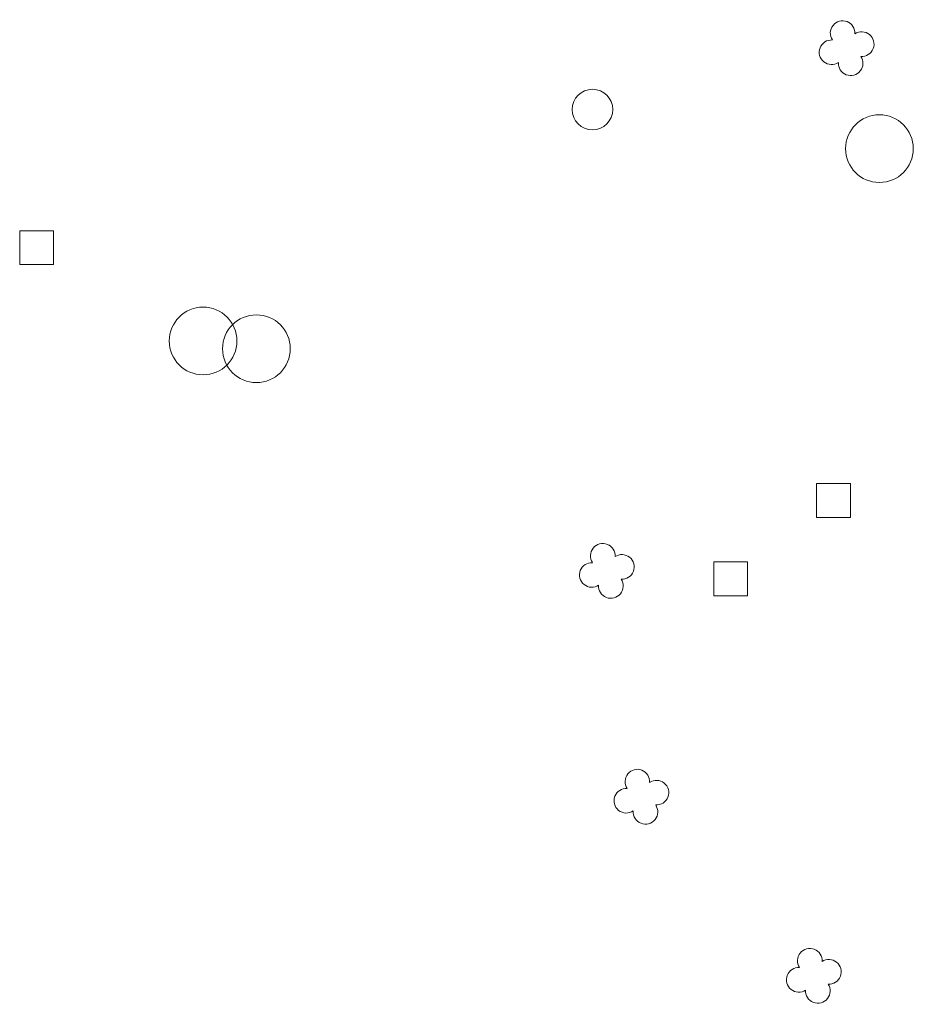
# Model space of a CAD drawing. Header units: metres. Extents: x 43144 to 46063, y 371355 to 373145.
# Tile 91 of 136: x 45963 to 45989, y 372836 to 372865. Entities that reach past the tile are written whole.
import ezdxf

# ---------------------------------------------------------------- set-up
doc = ezdxf.new("R2010")
doc.units = ezdxf.units.M

msp = doc.modelspace()

# ---------------------------------------------------------------- linework, layer by layer
at = {"layer": '', "color": 6, "linetype": 'Continuous', "lineweight": 13, "flags": 128}
for points in [[(45962.673, 372857.658), (45963.673, 372857.658), (45963.673, 372858.658), (45962.673, 372858.658), (45962.673, 372857.658)], [(45962.673, 372857.658), (45963.673, 372857.658), (45963.673, 372858.658), (45962.673, 372858.658), (45962.673, 372857.658)], [(45962.673, 372857.658), (45963.673, 372857.658), (45963.673, 372858.658), (45962.673, 372858.658), (45962.673, 372857.658)], [(45962.673, 372857.658), (45963.673, 372857.658), (45963.673, 372858.658), (45962.673, 372858.658), (45962.673, 372857.658)], [(45962.673, 372857.658), (45963.673, 372857.658), (45963.673, 372858.658), (45962.673, 372858.658), (45962.673, 372857.658)], [(45962.673, 372857.658), (45963.673, 372857.658), (45963.673, 372858.658), (45962.673, 372858.658), (45962.673, 372857.658)], [(45962.673, 372857.658), (45963.673, 372857.658), (45963.673, 372858.658), (45962.673, 372858.658), (45962.673, 372857.658)], [(45962.673, 372857.658), (45963.673, 372857.658), (45963.673, 372858.658), (45962.673, 372858.658), (45962.673, 372857.658)], [(45962.673, 372857.658), (45963.673, 372857.658), (45963.673, 372858.658), (45962.673, 372858.658), (45962.673, 372857.658)], [(45962.673, 372857.658), (45963.673, 372857.658), (45963.673, 372858.658), (45962.673, 372858.658), (45962.673, 372857.658)], [(45962.673, 372857.658), (45963.673, 372857.658), (45963.673, 372858.658), (45962.673, 372858.658), (45962.673, 372857.658)], [(45962.673, 372857.658), (45963.673, 372857.658), (45963.673, 372858.658), (45962.673, 372858.658), (45962.673, 372857.658)], [(45962.673, 372857.658), (45963.673, 372857.658), (45963.673, 372858.658), (45962.673, 372858.658), (45962.673, 372857.658)], [(45962.673, 372857.658), (45963.673, 372857.658), (45963.673, 372858.658), (45962.673, 372858.658), (45962.673, 372857.658)], [(45962.673, 372857.658), (45963.673, 372857.658), (45963.673, 372858.658), (45962.673, 372858.658), (45962.673, 372857.658)], [(45962.673, 372857.658), (45963.673, 372857.658), (45963.673, 372858.658), (45962.673, 372858.658), (45962.673, 372857.658)], [(45962.673, 372857.658), (45963.673, 372857.658), (45963.673, 372858.658), (45962.673, 372858.658), (45962.673, 372857.658)], [(45962.673, 372857.658), (45963.673, 372857.658), (45963.673, 372858.658), (45962.673, 372858.658), (45962.673, 372857.658)], [(45962.673, 372857.658), (45963.673, 372857.658), (45963.673, 372858.658), (45962.673, 372858.658), (45962.673, 372857.658)], [(45962.673, 372857.658), (45963.673, 372857.658), (45963.673, 372858.658), (45962.673, 372858.658), (45962.673, 372857.658)], [(45962.673, 372857.658), (45963.673, 372857.658), (45963.673, 372858.658), (45962.673, 372858.658), (45962.673, 372857.658)], [(45962.673, 372857.658), (45963.673, 372857.658), (45963.673, 372858.658), (45962.673, 372858.658), (45962.673, 372857.658)], [(45962.673, 372857.658), (45963.673, 372857.658), (45963.673, 372858.658), (45962.673, 372858.658), (45962.673, 372857.658)], [(45962.673, 372857.658), (45963.673, 372857.658), (45963.673, 372858.658), (45962.673, 372858.658), (45962.673, 372857.658)], [(45962.673, 372857.658), (45963.673, 372857.658), (45963.673, 372858.658), (45962.673, 372858.658), (45962.673, 372857.658)], [(45962.673, 372857.658), (45963.673, 372857.658), (45963.673, 372858.658), (45962.673, 372858.658), (45962.673, 372857.658)], [(45962.673, 372857.658), (45963.673, 372857.658), (45963.673, 372858.658), (45962.673, 372858.658), (45962.673, 372857.658)], [(45962.673, 372857.658), (45963.673, 372857.658), (45963.673, 372858.658), (45962.673, 372858.658), (45962.673, 372857.658)], [(45962.673, 372857.658), (45963.673, 372857.658), (45963.673, 372858.658), (45962.673, 372858.658), (45962.673, 372857.658)], [(45962.673, 372857.658), (45963.673, 372857.658), (45963.673, 372858.658), (45962.673, 372858.658), (45962.673, 372857.658)], [(45962.673, 372857.658), (45963.673, 372857.658), (45963.673, 372858.658), (45962.673, 372858.658), (45962.673, 372857.658)], [(45962.673, 372857.658), (45963.673, 372857.658), (45963.673, 372858.658), (45962.673, 372858.658), (45962.673, 372857.658)], [(45962.673, 372857.658), (45963.673, 372857.658), (45963.673, 372858.658), (45962.673, 372858.658), (45962.673, 372857.658)], [(45962.673, 372857.658), (45963.673, 372857.658), (45963.673, 372858.658), (45962.673, 372858.658), (45962.673, 372857.658)], [(45986.208, 372850.193), (45987.208, 372850.193), (45987.208, 372851.193), (45986.208, 372851.193), (45986.208, 372850.193)], [(45986.208, 372850.193), (45987.208, 372850.193), (45987.208, 372851.193), (45986.208, 372851.193), (45986.208, 372850.193)], [(45986.208, 372850.193), (45987.208, 372850.193), (45987.208, 372851.193), (45986.208, 372851.193), (45986.208, 372850.193)], [(45986.208, 372850.193), (45987.208, 372850.193), (45987.208, 372851.193), (45986.208, 372851.193), (45986.208, 372850.193)], [(45986.208, 372850.193), (45987.208, 372850.193), (45987.208, 372851.193), (45986.208, 372851.193), (45986.208, 372850.193)], [(45986.208, 372850.193), (45987.208, 372850.193), (45987.208, 372851.193), (45986.208, 372851.193), (45986.208, 372850.193)], [(45986.208, 372850.193), (45987.208, 372850.193), (45987.208, 372851.193), (45986.208, 372851.193), (45986.208, 372850.193)], [(45986.208, 372850.193), (45987.208, 372850.193), (45987.208, 372851.193), (45986.208, 372851.193), (45986.208, 372850.193)], [(45986.208, 372850.193), (45987.208, 372850.193), (45987.208, 372851.193), (45986.208, 372851.193), (45986.208, 372850.193)], [(45986.208, 372850.193), (45987.208, 372850.193), (45987.208, 372851.193), (45986.208, 372851.193), (45986.208, 372850.193)], [(45986.208, 372850.193), (45987.208, 372850.193), (45987.208, 372851.193), (45986.208, 372851.193), (45986.208, 372850.193)], [(45986.208, 372850.193), (45987.208, 372850.193), (45987.208, 372851.193), (45986.208, 372851.193), (45986.208, 372850.193)], [(45986.208, 372850.193), (45987.208, 372850.193), (45987.208, 372851.193), (45986.208, 372851.193), (45986.208, 372850.193)], [(45986.208, 372850.193), (45987.208, 372850.193), (45987.208, 372851.193), (45986.208, 372851.193), (45986.208, 372850.193)], [(45986.208, 372850.193), (45987.208, 372850.193), (45987.208, 372851.193), (45986.208, 372851.193), (45986.208, 372850.193)], [(45986.208, 372850.193), (45987.208, 372850.193), (45987.208, 372851.193), (45986.208, 372851.193), (45986.208, 372850.193)], [(45986.208, 372850.193), (45987.208, 372850.193), (45987.208, 372851.193), (45986.208, 372851.193), (45986.208, 372850.193)], [(45986.208, 372850.193), (45987.208, 372850.193), (45987.208, 372851.193), (45986.208, 372851.193), (45986.208, 372850.193)], [(45986.208, 372850.193), (45987.208, 372850.193), (45987.208, 372851.193), (45986.208, 372851.193), (45986.208, 372850.193)], [(45986.208, 372850.193), (45987.208, 372850.193), (45987.208, 372851.193), (45986.208, 372851.193), (45986.208, 372850.193)], [(45986.208, 372850.193), (45987.208, 372850.193), (45987.208, 372851.193), (45986.208, 372851.193), (45986.208, 372850.193)], [(45986.208, 372850.193), (45987.208, 372850.193), (45987.208, 372851.193), (45986.208, 372851.193), (45986.208, 372850.193)], [(45986.208, 372850.193), (45987.208, 372850.193), (45987.208, 372851.193), (45986.208, 372851.193), (45986.208, 372850.193)], [(45986.208, 372850.193), (45987.208, 372850.193), (45987.208, 372851.193), (45986.208, 372851.193), (45986.208, 372850.193)], [(45986.208, 372850.193), (45987.208, 372850.193), (45987.208, 372851.193), (45986.208, 372851.193), (45986.208, 372850.193)], [(45986.208, 372850.193), (45987.208, 372850.193), (45987.208, 372851.193), (45986.208, 372851.193), (45986.208, 372850.193)], [(45986.208, 372850.193), (45987.208, 372850.193), (45987.208, 372851.193), (45986.208, 372851.193), (45986.208, 372850.193)], [(45986.208, 372850.193), (45987.208, 372850.193), (45987.208, 372851.193), (45986.208, 372851.193), (45986.208, 372850.193)], [(45986.208, 372850.193), (45987.208, 372850.193), (45987.208, 372851.193), (45986.208, 372851.193), (45986.208, 372850.193)], [(45986.208, 372850.193), (45987.208, 372850.193), (45987.208, 372851.193), (45986.208, 372851.193), (45986.208, 372850.193)], [(45986.208, 372850.193), (45987.208, 372850.193), (45987.208, 372851.193), (45986.208, 372851.193), (45986.208, 372850.193)], [(45986.208, 372850.193), (45987.208, 372850.193), (45987.208, 372851.193), (45986.208, 372851.193), (45986.208, 372850.193)], [(45986.208, 372850.193), (45987.208, 372850.193), (45987.208, 372851.193), (45986.208, 372851.193), (45986.208, 372850.193)], [(45986.208, 372850.193), (45987.208, 372850.193), (45987.208, 372851.193), (45986.208, 372851.193), (45986.208, 372850.193)], [(45983.169, 372847.879), (45984.169, 372847.879), (45984.169, 372848.879), (45983.169, 372848.879), (45983.169, 372847.879)], [(45983.169, 372847.879), (45984.169, 372847.879), (45984.169, 372848.879), (45983.169, 372848.879), (45983.169, 372847.879)], [(45983.169, 372847.879), (45984.169, 372847.879), (45984.169, 372848.879), (45983.169, 372848.879), (45983.169, 372847.879)], [(45983.169, 372847.879), (45984.169, 372847.879), (45984.169, 372848.879), (45983.169, 372848.879), (45983.169, 372847.879)], [(45983.169, 372847.879), (45984.169, 372847.879), (45984.169, 372848.879), (45983.169, 372848.879), (45983.169, 372847.879)], [(45983.169, 372847.879), (45984.169, 372847.879), (45984.169, 372848.879), (45983.169, 372848.879), (45983.169, 372847.879)], [(45983.169, 372847.879), (45984.169, 372847.879), (45984.169, 372848.879), (45983.169, 372848.879), (45983.169, 372847.879)], [(45983.169, 372847.879), (45984.169, 372847.879), (45984.169, 372848.879), (45983.169, 372848.879), (45983.169, 372847.879)], [(45983.169, 372847.879), (45984.169, 372847.879), (45984.169, 372848.879), (45983.169, 372848.879), (45983.169, 372847.879)], [(45983.169, 372847.879), (45984.169, 372847.879), (45984.169, 372848.879), (45983.169, 372848.879), (45983.169, 372847.879)], [(45983.169, 372847.879), (45984.169, 372847.879), (45984.169, 372848.879), (45983.169, 372848.879), (45983.169, 372847.879)], [(45983.169, 372847.879), (45984.169, 372847.879), (45984.169, 372848.879), (45983.169, 372848.879), (45983.169, 372847.879)], [(45983.169, 372847.879), (45984.169, 372847.879), (45984.169, 372848.879), (45983.169, 372848.879), (45983.169, 372847.879)], [(45983.169, 372847.879), (45984.169, 372847.879), (45984.169, 372848.879), (45983.169, 372848.879), (45983.169, 372847.879)], [(45983.169, 372847.879), (45984.169, 372847.879), (45984.169, 372848.879), (45983.169, 372848.879), (45983.169, 372847.879)], [(45983.169, 372847.879), (45984.169, 372847.879), (45984.169, 372848.879), (45983.169, 372848.879), (45983.169, 372847.879)], [(45983.169, 372847.879), (45984.169, 372847.879), (45984.169, 372848.879), (45983.169, 372848.879), (45983.169, 372847.879)], [(45983.169, 372847.879), (45984.169, 372847.879), (45984.169, 372848.879), (45983.169, 372848.879), (45983.169, 372847.879)], [(45983.169, 372847.879), (45984.169, 372847.879), (45984.169, 372848.879), (45983.169, 372848.879), (45983.169, 372847.879)], [(45983.169, 372847.879), (45984.169, 372847.879), (45984.169, 372848.879), (45983.169, 372848.879), (45983.169, 372847.879)], [(45983.169, 372847.879), (45984.169, 372847.879), (45984.169, 372848.879), (45983.169, 372848.879), (45983.169, 372847.879)], [(45983.169, 372847.879), (45984.169, 372847.879), (45984.169, 372848.879), (45983.169, 372848.879), (45983.169, 372847.879)], [(45983.169, 372847.879), (45984.169, 372847.879), (45984.169, 372848.879), (45983.169, 372848.879), (45983.169, 372847.879)], [(45983.169, 372847.879), (45984.169, 372847.879), (45984.169, 372848.879), (45983.169, 372848.879), (45983.169, 372847.879)], [(45983.169, 372847.879), (45984.169, 372847.879), (45984.169, 372848.879), (45983.169, 372848.879), (45983.169, 372847.879)], [(45983.169, 372847.879), (45984.169, 372847.879), (45984.169, 372848.879), (45983.169, 372848.879), (45983.169, 372847.879)], [(45983.169, 372847.879), (45984.169, 372847.879), (45984.169, 372848.879), (45983.169, 372848.879), (45983.169, 372847.879)], [(45983.169, 372847.879), (45984.169, 372847.879), (45984.169, 372848.879), (45983.169, 372848.879), (45983.169, 372847.879)], [(45983.169, 372847.879), (45984.169, 372847.879), (45984.169, 372848.879), (45983.169, 372848.879), (45983.169, 372847.879)], [(45983.169, 372847.879), (45984.169, 372847.879), (45984.169, 372848.879), (45983.169, 372848.879), (45983.169, 372847.879)], [(45983.169, 372847.879), (45984.169, 372847.879), (45984.169, 372848.879), (45983.169, 372848.879), (45983.169, 372847.879)], [(45983.169, 372847.879), (45984.169, 372847.879), (45984.169, 372848.879), (45983.169, 372848.879), (45983.169, 372847.879)], [(45983.169, 372847.879), (45984.169, 372847.879), (45984.169, 372848.879), (45983.169, 372848.879), (45983.169, 372847.879)], [(45983.169, 372847.879), (45984.169, 372847.879), (45984.169, 372848.879), (45983.169, 372848.879), (45983.169, 372847.879)]]:
    msp.add_lwpolyline(points, close=True, dxfattribs=at)
at = {"layer": '', "color": 30, "linetype": 'Continuous', "lineweight": 0}
msp.add_circle((45979.589, 372862.238), 0.6, dxfattribs=at)
msp.add_circle((45979.589, 372862.238), 0.6, dxfattribs=at)
msp.add_circle((45979.589, 372862.238), 0.6, dxfattribs=at)
msp.add_circle((45979.589, 372862.238), 0.6, dxfattribs=at)
msp.add_circle((45979.589, 372862.238), 0.6, dxfattribs=at)
msp.add_circle((45979.589, 372862.238), 0.6, dxfattribs=at)
msp.add_circle((45979.589, 372862.238), 0.6, dxfattribs=at)
msp.add_circle((45979.589, 372862.238), 0.6, dxfattribs=at)
msp.add_circle((45979.589, 372862.238), 0.6, dxfattribs=at)
msp.add_circle((45979.589, 372862.238), 0.6, dxfattribs=at)
msp.add_circle((45979.589, 372862.238), 0.6, dxfattribs=at)
msp.add_circle((45979.589, 372862.238), 0.6, dxfattribs=at)
msp.add_circle((45979.589, 372862.238), 0.6, dxfattribs=at)
msp.add_circle((45979.589, 372862.238), 0.6, dxfattribs=at)
msp.add_circle((45979.589, 372862.238), 0.6, dxfattribs=at)
msp.add_circle((45979.589, 372862.238), 0.6, dxfattribs=at)
msp.add_circle((45979.589, 372862.238), 0.6, dxfattribs=at)
msp.add_circle((45979.589, 372862.238), 0.6, dxfattribs=at)
msp.add_circle((45979.589, 372862.238), 0.6, dxfattribs=at)
msp.add_circle((45979.589, 372862.238), 0.6, dxfattribs=at)
msp.add_circle((45979.589, 372862.238), 0.6, dxfattribs=at)
msp.add_circle((45979.589, 372862.238), 0.6, dxfattribs=at)
msp.add_circle((45979.589, 372862.238), 0.6, dxfattribs=at)
msp.add_circle((45979.589, 372862.238), 0.6, dxfattribs=at)
msp.add_circle((45979.589, 372862.238), 0.6, dxfattribs=at)
msp.add_circle((45979.589, 372862.238), 0.6, dxfattribs=at)
msp.add_circle((45979.589, 372862.238), 0.6, dxfattribs=at)
msp.add_circle((45979.589, 372862.238), 0.6, dxfattribs=at)
msp.add_circle((45979.589, 372862.238), 0.6, dxfattribs=at)
msp.add_circle((45979.589, 372862.238), 0.6, dxfattribs=at)
msp.add_circle((45979.589, 372862.238), 0.6, dxfattribs=at)
msp.add_circle((45979.589, 372862.238), 0.6, dxfattribs=at)
msp.add_circle((45979.589, 372862.238), 0.6, dxfattribs=at)
msp.add_circle((45979.589, 372862.238), 0.6, dxfattribs=at)
at = {"layer": '', "color": 7, "linetype": 'Continuous', "lineweight": 13}
for centre in [(45988.065, 372861.085), (45988.065, 372861.085), (45988.065, 372861.085), (45988.065, 372861.085), (45988.065, 372861.085), (45988.065, 372861.085), (45988.065, 372861.085), (45988.065, 372861.085), (45988.065, 372861.085), (45988.065, 372861.085), (45988.065, 372861.085), (45988.065, 372861.085), (45988.065, 372861.085), (45988.065, 372861.085), (45988.065, 372861.085), (45988.065, 372861.085), (45988.065, 372861.085), (45988.065, 372861.085), (45988.065, 372861.085), (45988.065, 372861.085), (45988.065, 372861.085), (45988.065, 372861.085), (45988.065, 372861.085), (45988.065, 372861.085), (45988.065, 372861.085), (45988.065, 372861.085), (45988.065, 372861.085), (45988.065, 372861.085), (45988.065, 372861.085), (45988.065, 372861.085), (45988.065, 372861.085), (45988.065, 372861.085), (45988.065, 372861.085), (45988.065, 372861.085), (45968.09, 372855.403), (45968.09, 372855.403), (45968.09, 372855.403), (45968.09, 372855.403), (45968.09, 372855.403), (45968.09, 372855.403), (45968.09, 372855.403), (45968.09, 372855.403), (45968.09, 372855.403), (45968.09, 372855.403), (45968.09, 372855.403), (45968.09, 372855.403), (45968.09, 372855.403), (45968.09, 372855.403), (45968.09, 372855.403), (45968.09, 372855.403), (45968.09, 372855.403), (45968.09, 372855.403), (45968.09, 372855.403), (45968.09, 372855.403), (45968.09, 372855.403), (45968.09, 372855.403), (45968.09, 372855.403), (45968.09, 372855.403), (45968.09, 372855.403), (45968.09, 372855.403), (45968.09, 372855.403), (45968.09, 372855.403), (45968.09, 372855.403), (45968.09, 372855.403), (45968.09, 372855.403), (45968.09, 372855.403), (45968.09, 372855.403), (45968.09, 372855.403), (45969.664, 372855.174), (45969.664, 372855.174), (45969.664, 372855.174), (45969.664, 372855.174), (45969.664, 372855.174), (45969.664, 372855.174), (45969.664, 372855.174), (45969.664, 372855.174), (45969.664, 372855.174), (45969.664, 372855.174), (45969.664, 372855.174), (45969.664, 372855.174), (45969.664, 372855.174), (45969.664, 372855.174), (45969.664, 372855.174), (45969.664, 372855.174), (45969.664, 372855.174), (45969.664, 372855.174), (45969.664, 372855.174), (45969.664, 372855.174), (45969.664, 372855.174), (45969.664, 372855.174), (45969.664, 372855.174), (45969.664, 372855.174), (45969.664, 372855.174), (45969.664, 372855.174), (45969.664, 372855.174), (45969.664, 372855.174), (45969.664, 372855.174), (45969.664, 372855.174), (45969.664, 372855.174), (45969.664, 372855.174), (45969.664, 372855.174), (45969.664, 372855.174)]:
    msp.add_circle(centre, 1, dxfattribs=at)
at = {"layer": '', "color": 116, "linetype": 'Continuous', "lineweight": 13, "extrusion": (0, 0, -1)}
for centre, start, end in [((-45986.977, 372864.497), 326.0753, 183.9246), ((-45986.977, 372864.497), 326.0753, 183.9246), ((-45986.977, 372864.497), 326.0753, 183.9246), ((-45986.977, 372864.497), 326.0753, 183.9246), ((-45986.977, 372864.497), 326.0753, 183.9246), ((-45986.977, 372864.497), 326.0753, 183.9246), ((-45986.977, 372864.497), 326.0753, 183.9246), ((-45986.977, 372864.497), 326.0753, 183.9246), ((-45986.977, 372864.497), 326.0753, 183.9246), ((-45986.977, 372864.497), 326.0753, 183.9246), ((-45986.977, 372864.497), 326.0753, 183.9246), ((-45986.977, 372864.497), 326.0753, 183.9246), ((-45986.977, 372864.497), 326.0753, 183.9246), ((-45986.977, 372864.497), 326.0753, 183.9246), ((-45986.977, 372864.497), 326.0753, 183.9246), ((-45986.977, 372864.497), 326.0753, 183.9246), ((-45986.977, 372864.497), 326.0753, 183.9246), ((-45986.977, 372864.497), 326.0753, 183.9246), ((-45986.977, 372864.497), 326.0753, 183.9246), ((-45986.977, 372864.497), 326.0753, 183.9246), ((-45986.977, 372864.497), 326.0753, 183.9246), ((-45986.977, 372864.497), 326.0753, 183.9246), ((-45986.977, 372864.497), 326.0753, 183.9246), ((-45986.977, 372864.497), 326.0753, 183.9246), ((-45986.977, 372864.497), 326.0753, 183.9246), ((-45986.977, 372864.497), 326.0753, 183.9246), ((-45986.977, 372864.497), 326.0753, 183.9246), ((-45986.977, 372864.497), 326.0753, 183.9246), ((-45986.977, 372864.497), 326.0753, 183.9246), ((-45986.977, 372864.497), 326.0753, 183.9246), ((-45986.977, 372864.497), 326.0753, 183.9246), ((-45986.977, 372864.497), 326.0753, 183.9246), ((-45986.977, 372864.497), 326.0753, 183.9246), ((-45986.977, 372864.497), 326.0753, 183.9246), ((-45986.65, 372863.931), 236.0753, 93.9246), ((-45986.65, 372863.931), 236.0753, 93.9246), ((-45986.65, 372863.931), 236.0753, 93.9246), ((-45986.65, 372863.931), 236.0753, 93.9246), ((-45986.65, 372863.931), 236.0753, 93.9246), ((-45986.65, 372863.931), 236.0753, 93.9246), ((-45986.65, 372863.931), 236.0753, 93.9246), ((-45986.65, 372863.931), 236.0753, 93.9246), ((-45986.65, 372863.931), 236.0753, 93.9246), ((-45986.65, 372863.931), 236.0753, 93.9246), ((-45986.65, 372863.931), 236.0753, 93.9246), ((-45986.65, 372863.931), 236.0753, 93.9246), ((-45986.65, 372863.931), 236.0753, 93.9246), ((-45986.65, 372863.931), 236.0753, 93.9246), ((-45986.65, 372863.931), 236.0753, 93.9246), ((-45986.65, 372863.931), 236.0753, 93.9246), ((-45986.65, 372863.931), 236.0753, 93.9246), ((-45986.65, 372863.931), 236.0753, 93.9246), ((-45986.65, 372863.931), 236.0753, 93.9246), ((-45986.65, 372863.931), 236.0753, 93.9246), ((-45986.65, 372863.931), 236.0753, 93.9246), ((-45986.65, 372863.931), 236.0753, 93.9246), ((-45986.65, 372863.931), 236.0753, 93.9246), ((-45986.65, 372863.931), 236.0753, 93.9246), ((-45986.65, 372863.931), 236.0753, 93.9246), ((-45986.65, 372863.931), 236.0753, 93.9246), ((-45986.65, 372863.931), 236.0753, 93.9246), ((-45986.65, 372863.931), 236.0753, 93.9246), ((-45986.65, 372863.931), 236.0753, 93.9246), ((-45986.65, 372863.931), 236.0753, 93.9246), ((-45986.65, 372863.931), 236.0753, 93.9246), ((-45986.65, 372863.931), 236.0753, 93.9246), ((-45986.65, 372863.931), 236.0753, 93.9246), ((-45986.65, 372863.931), 236.0753, 93.9246), ((-45987.542, 372864.17), 56.0753, 273.9246), ((-45987.542, 372864.17), 56.0753, 273.9246), ((-45987.542, 372864.17), 56.0753, 273.9246), ((-45987.542, 372864.17), 56.0753, 273.9246), ((-45987.542, 372864.17), 56.0753, 273.9246), ((-45987.542, 372864.17), 56.0753, 273.9246), ((-45987.542, 372864.17), 56.0753, 273.9246), ((-45987.542, 372864.17), 56.0753, 273.9246), ((-45987.542, 372864.17), 56.0753, 273.9246), ((-45987.542, 372864.17), 56.0753, 273.9246), ((-45987.542, 372864.17), 56.0753, 273.9246), ((-45987.542, 372864.17), 56.0753, 273.9246), ((-45987.542, 372864.17), 56.0753, 273.9246), ((-45987.542, 372864.17), 56.0753, 273.9246), ((-45987.542, 372864.17), 56.0753, 273.9246), ((-45987.542, 372864.17), 56.0753, 273.9246), ((-45987.542, 372864.17), 56.0753, 273.9246), ((-45987.542, 372864.17), 56.0753, 273.9246), ((-45987.542, 372864.17), 56.0753, 273.9246), ((-45987.542, 372864.17), 56.0753, 273.9246), ((-45987.542, 372864.17), 56.0753, 273.9246), ((-45987.542, 372864.17), 56.0753, 273.9246), ((-45987.542, 372864.17), 56.0753, 273.9246), ((-45987.542, 372864.17), 56.0753, 273.9246), ((-45987.542, 372864.17), 56.0753, 273.9246), ((-45987.542, 372864.17), 56.0753, 273.9246), ((-45987.542, 372864.17), 56.0753, 273.9246), ((-45987.542, 372864.17), 56.0753, 273.9246), ((-45987.542, 372864.17), 56.0753, 273.9246), ((-45987.542, 372864.17), 56.0753, 273.9246), ((-45987.542, 372864.17), 56.0753, 273.9246), ((-45987.542, 372864.17), 56.0753, 273.9246), ((-45987.542, 372864.17), 56.0753, 273.9246), ((-45987.542, 372864.17), 56.0753, 273.9246), ((-45987.216, 372863.605), 146.0753, 3.9246), ((-45987.216, 372863.605), 146.0753, 3.9246), ((-45987.216, 372863.605), 146.0753, 3.9246), ((-45987.216, 372863.605), 146.0753, 3.9246), ((-45987.216, 372863.605), 146.0753, 3.9246), ((-45987.216, 372863.605), 146.0753, 3.9246), ((-45987.216, 372863.605), 146.0753, 3.9246), ((-45987.216, 372863.605), 146.0753, 3.9246), ((-45987.216, 372863.605), 146.0753, 3.9246), ((-45987.216, 372863.605), 146.0753, 3.9246), ((-45987.216, 372863.605), 146.0753, 3.9246), ((-45987.216, 372863.605), 146.0753, 3.9246), ((-45987.216, 372863.605), 146.0753, 3.9246), ((-45987.216, 372863.605), 146.0753, 3.9246), ((-45987.216, 372863.605), 146.0753, 3.9246), ((-45987.216, 372863.605), 146.0753, 3.9246), ((-45987.216, 372863.605), 146.0753, 3.9246), ((-45987.216, 372863.605), 146.0753, 3.9246), ((-45987.216, 372863.605), 146.0753, 3.9246), ((-45987.216, 372863.605), 146.0753, 3.9246), ((-45987.216, 372863.605), 146.0753, 3.9246), ((-45987.216, 372863.605), 146.0753, 3.9246), ((-45987.216, 372863.605), 146.0753, 3.9246), ((-45987.216, 372863.605), 146.0753, 3.9246), ((-45987.216, 372863.605), 146.0753, 3.9246), ((-45987.216, 372863.605), 146.0753, 3.9246), ((-45987.216, 372863.605), 146.0753, 3.9246), ((-45987.216, 372863.605), 146.0753, 3.9246), ((-45987.216, 372863.605), 146.0753, 3.9246), ((-45987.216, 372863.605), 146.0753, 3.9246), ((-45987.216, 372863.605), 146.0753, 3.9246), ((-45987.216, 372863.605), 146.0753, 3.9246), ((-45987.216, 372863.605), 146.0753, 3.9246), ((-45987.216, 372863.605), 146.0753, 3.9246), ((-45979.894, 372849.058), 326.0753, 183.9246), ((-45979.894, 372849.058), 326.0753, 183.9246), ((-45979.894, 372849.058), 326.0753, 183.9246), ((-45979.894, 372849.058), 326.0753, 183.9246), ((-45979.894, 372849.058), 326.0753, 183.9246), ((-45979.894, 372849.058), 326.0753, 183.9246), ((-45979.894, 372849.058), 326.0753, 183.9246), ((-45979.894, 372849.058), 326.0753, 183.9246), ((-45979.894, 372849.058), 326.0753, 183.9246), ((-45979.894, 372849.058), 326.0753, 183.9246), ((-45979.894, 372849.058), 326.0753, 183.9246), ((-45979.894, 372849.058), 326.0753, 183.9246), ((-45979.894, 372849.058), 326.0753, 183.9246), ((-45979.894, 372849.058), 326.0753, 183.9246), ((-45979.894, 372849.058), 326.0753, 183.9246), ((-45979.894, 372849.058), 326.0753, 183.9246), ((-45979.894, 372849.058), 326.0753, 183.9246), ((-45979.894, 372849.058), 326.0753, 183.9246), ((-45979.894, 372849.058), 326.0753, 183.9246), ((-45979.894, 372849.058), 326.0753, 183.9246), ((-45979.894, 372849.058), 326.0753, 183.9246), ((-45979.894, 372849.058), 326.0753, 183.9246), ((-45979.894, 372849.058), 326.0753, 183.9246), ((-45979.894, 372849.058), 326.0753, 183.9246), ((-45979.894, 372849.058), 326.0753, 183.9246), ((-45979.894, 372849.058), 326.0753, 183.9246), ((-45979.894, 372849.058), 326.0753, 183.9246), ((-45979.894, 372849.058), 326.0753, 183.9246), ((-45979.894, 372849.058), 326.0753, 183.9246), ((-45979.894, 372849.058), 326.0753, 183.9246), ((-45979.894, 372849.058), 326.0753, 183.9246), ((-45979.894, 372849.058), 326.0753, 183.9246), ((-45979.894, 372849.058), 326.0753, 183.9246), ((-45979.894, 372849.058), 326.0753, 183.9246), ((-45980.459, 372848.731), 56.0753, 273.9246), ((-45980.459, 372848.731), 56.0753, 273.9246), ((-45980.459, 372848.731), 56.0753, 273.9246), ((-45980.459, 372848.731), 56.0753, 273.9246), ((-45980.459, 372848.731), 56.0753, 273.9246), ((-45980.459, 372848.731), 56.0753, 273.9246), ((-45980.459, 372848.731), 56.0753, 273.9246), ((-45980.459, 372848.731), 56.0753, 273.9246), ((-45980.459, 372848.731), 56.0753, 273.9246), ((-45980.459, 372848.731), 56.0753, 273.9246), ((-45980.459, 372848.731), 56.0753, 273.9246), ((-45980.459, 372848.731), 56.0753, 273.9246), ((-45980.459, 372848.731), 56.0753, 273.9246), ((-45980.459, 372848.731), 56.0753, 273.9246), ((-45980.459, 372848.731), 56.0753, 273.9246), ((-45980.459, 372848.731), 56.0753, 273.9246), ((-45980.459, 372848.731), 56.0753, 273.9246), ((-45980.459, 372848.731), 56.0753, 273.9246), ((-45980.459, 372848.731), 56.0753, 273.9246), ((-45980.459, 372848.731), 56.0753, 273.9246), ((-45980.459, 372848.731), 56.0753, 273.9246), ((-45980.459, 372848.731), 56.0753, 273.9246), ((-45980.459, 372848.731), 56.0753, 273.9246), ((-45980.459, 372848.731), 56.0753, 273.9246), ((-45980.459, 372848.731), 56.0753, 273.9246), ((-45980.459, 372848.731), 56.0753, 273.9246), ((-45980.459, 372848.731), 56.0753, 273.9246), ((-45980.459, 372848.731), 56.0753, 273.9246), ((-45980.459, 372848.731), 56.0753, 273.9246), ((-45980.459, 372848.731), 56.0753, 273.9246), ((-45980.459, 372848.731), 56.0753, 273.9246), ((-45980.459, 372848.731), 56.0753, 273.9246), ((-45980.459, 372848.731), 56.0753, 273.9246), ((-45980.459, 372848.731), 56.0753, 273.9246), ((-45979.567, 372848.492), 236.0753, 93.9246), ((-45979.567, 372848.492), 236.0753, 93.9246), ((-45979.567, 372848.492), 236.0753, 93.9246), ((-45979.567, 372848.492), 236.0753, 93.9246), ((-45979.567, 372848.492), 236.0753, 93.9246), ((-45979.567, 372848.492), 236.0753, 93.9246), ((-45979.567, 372848.492), 236.0753, 93.9246), ((-45979.567, 372848.492), 236.0753, 93.9246), ((-45979.567, 372848.492), 236.0753, 93.9246), ((-45979.567, 372848.492), 236.0753, 93.9246), ((-45979.567, 372848.492), 236.0753, 93.9246), ((-45979.567, 372848.492), 236.0753, 93.9246), ((-45979.567, 372848.492), 236.0753, 93.9246), ((-45979.567, 372848.492), 236.0753, 93.9246), ((-45979.567, 372848.492), 236.0753, 93.9246), ((-45979.567, 372848.492), 236.0753, 93.9246), ((-45979.567, 372848.492), 236.0753, 93.9246), ((-45979.567, 372848.492), 236.0753, 93.9246), ((-45979.567, 372848.492), 236.0753, 93.9246), ((-45979.567, 372848.492), 236.0753, 93.9246), ((-45979.567, 372848.492), 236.0753, 93.9246), ((-45979.567, 372848.492), 236.0753, 93.9246), ((-45979.567, 372848.492), 236.0753, 93.9246), ((-45979.567, 372848.492), 236.0753, 93.9246), ((-45979.567, 372848.492), 236.0753, 93.9246), ((-45979.567, 372848.492), 236.0753, 93.9246), ((-45979.567, 372848.492), 236.0753, 93.9246), ((-45979.567, 372848.492), 236.0753, 93.9246), ((-45979.567, 372848.492), 236.0753, 93.9246), ((-45979.567, 372848.492), 236.0753, 93.9246), ((-45979.567, 372848.492), 236.0753, 93.9246), ((-45979.567, 372848.492), 236.0753, 93.9246), ((-45979.567, 372848.492), 236.0753, 93.9246), ((-45979.567, 372848.492), 236.0753, 93.9246), ((-45980.133, 372848.166), 146.0753, 3.9246), ((-45980.133, 372848.166), 146.0753, 3.9246), ((-45980.133, 372848.166), 146.0753, 3.9246), ((-45980.133, 372848.166), 146.0753, 3.9246), ((-45980.133, 372848.166), 146.0753, 3.9246), ((-45980.133, 372848.166), 146.0753, 3.9246), ((-45980.133, 372848.166), 146.0753, 3.9246), ((-45980.133, 372848.166), 146.0753, 3.9246), ((-45980.133, 372848.166), 146.0753, 3.9246), ((-45980.133, 372848.166), 146.0753, 3.9246), ((-45980.133, 372848.166), 146.0753, 3.9246), ((-45980.133, 372848.166), 146.0753, 3.9246), ((-45980.133, 372848.166), 146.0753, 3.9246), ((-45980.133, 372848.166), 146.0753, 3.9246), ((-45980.133, 372848.166), 146.0753, 3.9246), ((-45980.133, 372848.166), 146.0753, 3.9246), ((-45980.133, 372848.166), 146.0753, 3.9246), ((-45980.133, 372848.166), 146.0753, 3.9246), ((-45980.133, 372848.166), 146.0753, 3.9246), ((-45980.133, 372848.166), 146.0753, 3.9246), ((-45980.133, 372848.166), 146.0753, 3.9246), ((-45980.133, 372848.166), 146.0753, 3.9246), ((-45980.133, 372848.166), 146.0753, 3.9246), ((-45980.133, 372848.166), 146.0753, 3.9246), ((-45980.133, 372848.166), 146.0753, 3.9246), ((-45980.133, 372848.166), 146.0753, 3.9246), ((-45980.133, 372848.166), 146.0753, 3.9246), ((-45980.133, 372848.166), 146.0753, 3.9246), ((-45980.133, 372848.166), 146.0753, 3.9246), ((-45980.133, 372848.166), 146.0753, 3.9246), ((-45980.133, 372848.166), 146.0753, 3.9246), ((-45980.133, 372848.166), 146.0753, 3.9246), ((-45980.133, 372848.166), 146.0753, 3.9246), ((-45980.133, 372848.166), 146.0753, 3.9246), ((-45980.916, 372842.388), 326.0753, 183.9246), ((-45980.916, 372842.388), 326.0753, 183.9246), ((-45980.916, 372842.388), 326.0753, 183.9246), ((-45980.916, 372842.388), 326.0753, 183.9246), ((-45980.916, 372842.388), 326.0753, 183.9246), ((-45980.916, 372842.388), 326.0753, 183.9246), ((-45980.916, 372842.388), 326.0753, 183.9246), ((-45980.916, 372842.388), 326.0753, 183.9246), ((-45980.916, 372842.388), 326.0753, 183.9246), ((-45980.916, 372842.388), 326.0753, 183.9246), ((-45980.916, 372842.388), 326.0753, 183.9246), ((-45980.916, 372842.388), 326.0753, 183.9246), ((-45980.916, 372842.388), 326.0753, 183.9246), ((-45980.916, 372842.388), 326.0753, 183.9246), ((-45980.916, 372842.388), 326.0753, 183.9246), ((-45980.916, 372842.388), 326.0753, 183.9246), ((-45980.916, 372842.388), 326.0753, 183.9246), ((-45980.916, 372842.388), 326.0753, 183.9246), ((-45980.916, 372842.388), 326.0753, 183.9246), ((-45980.916, 372842.388), 326.0753, 183.9246), ((-45980.916, 372842.388), 326.0753, 183.9246), ((-45980.916, 372842.388), 326.0753, 183.9246), ((-45980.916, 372842.388), 326.0753, 183.9246), ((-45980.916, 372842.388), 326.0753, 183.9246), ((-45980.916, 372842.388), 326.0753, 183.9246), ((-45980.916, 372842.388), 326.0753, 183.9246), ((-45980.916, 372842.388), 326.0753, 183.9246), ((-45980.916, 372842.388), 326.0753, 183.9246), ((-45980.916, 372842.388), 326.0753, 183.9246), ((-45980.916, 372842.388), 326.0753, 183.9246), ((-45980.916, 372842.388), 326.0753, 183.9246), ((-45980.916, 372842.388), 326.0753, 183.9246), ((-45980.916, 372842.388), 326.0753, 183.9246), ((-45980.916, 372842.388), 326.0753, 183.9246), ((-45980.589, 372841.822), 236.0753, 93.9246), ((-45980.589, 372841.822), 236.0753, 93.9246), ((-45980.589, 372841.822), 236.0753, 93.9246), ((-45980.589, 372841.822), 236.0753, 93.9246), ((-45980.589, 372841.822), 236.0753, 93.9246), ((-45980.589, 372841.822), 236.0753, 93.9246), ((-45980.589, 372841.822), 236.0753, 93.9246), ((-45980.589, 372841.822), 236.0753, 93.9246), ((-45980.589, 372841.822), 236.0753, 93.9246), ((-45980.589, 372841.822), 236.0753, 93.9246), ((-45980.589, 372841.822), 236.0753, 93.9246), ((-45980.589, 372841.822), 236.0753, 93.9246), ((-45980.589, 372841.822), 236.0753, 93.9246), ((-45980.589, 372841.822), 236.0753, 93.9246), ((-45980.589, 372841.822), 236.0753, 93.9246), ((-45980.589, 372841.822), 236.0753, 93.9246), ((-45980.589, 372841.822), 236.0753, 93.9246), ((-45980.589, 372841.822), 236.0753, 93.9246), ((-45980.589, 372841.822), 236.0753, 93.9246), ((-45980.589, 372841.822), 236.0753, 93.9246), ((-45980.589, 372841.822), 236.0753, 93.9246), ((-45980.589, 372841.822), 236.0753, 93.9246), ((-45980.589, 372841.822), 236.0753, 93.9246), ((-45980.589, 372841.822), 236.0753, 93.9246), ((-45980.589, 372841.822), 236.0753, 93.9246), ((-45980.589, 372841.822), 236.0753, 93.9246), ((-45980.589, 372841.822), 236.0753, 93.9246), ((-45980.589, 372841.822), 236.0753, 93.9246), ((-45980.589, 372841.822), 236.0753, 93.9246), ((-45980.589, 372841.822), 236.0753, 93.9246), ((-45980.589, 372841.822), 236.0753, 93.9246), ((-45980.589, 372841.822), 236.0753, 93.9246), ((-45980.589, 372841.822), 236.0753, 93.9246), ((-45980.589, 372841.822), 236.0753, 93.9246), ((-45981.481, 372842.061), 56.0753, 273.9246), ((-45981.481, 372842.061), 56.0753, 273.9246), ((-45981.481, 372842.061), 56.0753, 273.9246), ((-45981.481, 372842.061), 56.0753, 273.9246), ((-45981.481, 372842.061), 56.0753, 273.9246), ((-45981.481, 372842.061), 56.0753, 273.9246), ((-45981.481, 372842.061), 56.0753, 273.9246), ((-45981.481, 372842.061), 56.0753, 273.9246), ((-45981.481, 372842.061), 56.0753, 273.9246), ((-45981.481, 372842.061), 56.0753, 273.9246), ((-45981.481, 372842.061), 56.0753, 273.9246), ((-45981.481, 372842.061), 56.0753, 273.9246), ((-45981.481, 372842.061), 56.0753, 273.9246), ((-45981.481, 372842.061), 56.0753, 273.9246), ((-45981.481, 372842.061), 56.0753, 273.9246), ((-45981.481, 372842.061), 56.0753, 273.9246), ((-45981.481, 372842.061), 56.0753, 273.9246), ((-45981.481, 372842.061), 56.0753, 273.9246), ((-45981.481, 372842.061), 56.0753, 273.9246), ((-45981.481, 372842.061), 56.0753, 273.9246), ((-45981.481, 372842.061), 56.0753, 273.9246), ((-45981.481, 372842.061), 56.0753, 273.9246), ((-45981.481, 372842.061), 56.0753, 273.9246), ((-45981.481, 372842.061), 56.0753, 273.9246), ((-45981.481, 372842.061), 56.0753, 273.9246), ((-45981.481, 372842.061), 56.0753, 273.9246), ((-45981.481, 372842.061), 56.0753, 273.9246), ((-45981.481, 372842.061), 56.0753, 273.9246), ((-45981.481, 372842.061), 56.0753, 273.9246), ((-45981.481, 372842.061), 56.0753, 273.9246), ((-45981.481, 372842.061), 56.0753, 273.9246), ((-45981.481, 372842.061), 56.0753, 273.9246), ((-45981.481, 372842.061), 56.0753, 273.9246), ((-45981.481, 372842.061), 56.0753, 273.9246), ((-45981.155, 372841.496), 146.0753, 3.9246), ((-45981.155, 372841.496), 146.0753, 3.9246), ((-45981.155, 372841.496), 146.0753, 3.9246), ((-45981.155, 372841.496), 146.0753, 3.9246), ((-45981.155, 372841.496), 146.0753, 3.9246), ((-45981.155, 372841.496), 146.0753, 3.9246), ((-45981.155, 372841.496), 146.0753, 3.9246), ((-45981.155, 372841.496), 146.0753, 3.9246), ((-45981.155, 372841.496), 146.0753, 3.9246), ((-45981.155, 372841.496), 146.0753, 3.9246), ((-45981.155, 372841.496), 146.0753, 3.9246), ((-45981.155, 372841.496), 146.0753, 3.9246), ((-45981.155, 372841.496), 146.0753, 3.9246), ((-45981.155, 372841.496), 146.0753, 3.9246), ((-45981.155, 372841.496), 146.0753, 3.9246), ((-45981.155, 372841.496), 146.0753, 3.9246), ((-45981.155, 372841.496), 146.0753, 3.9246), ((-45981.155, 372841.496), 146.0753, 3.9246), ((-45981.155, 372841.496), 146.0753, 3.9246), ((-45981.155, 372841.496), 146.0753, 3.9246), ((-45981.155, 372841.496), 146.0753, 3.9246), ((-45981.155, 372841.496), 146.0753, 3.9246), ((-45981.155, 372841.496), 146.0753, 3.9246), ((-45981.155, 372841.496), 146.0753, 3.9246), ((-45981.155, 372841.496), 146.0753, 3.9246), ((-45981.155, 372841.496), 146.0753, 3.9246), ((-45981.155, 372841.496), 146.0753, 3.9246), ((-45981.155, 372841.496), 146.0753, 3.9246), ((-45981.155, 372841.496), 146.0753, 3.9246), ((-45981.155, 372841.496), 146.0753, 3.9246), ((-45981.155, 372841.496), 146.0753, 3.9246), ((-45981.155, 372841.496), 146.0753, 3.9246), ((-45981.155, 372841.496), 146.0753, 3.9246), ((-45981.155, 372841.496), 146.0753, 3.9246), ((-45986.008, 372837.098), 326.0753, 183.9246), ((-45986.008, 372837.098), 326.0753, 183.9246), ((-45986.008, 372837.098), 326.0753, 183.9246), ((-45986.008, 372837.098), 326.0753, 183.9246), ((-45986.008, 372837.098), 326.0753, 183.9246), ((-45986.008, 372837.098), 326.0753, 183.9246), ((-45986.008, 372837.098), 326.0753, 183.9246), ((-45986.008, 372837.098), 326.0753, 183.9246), ((-45986.008, 372837.098), 326.0753, 183.9246), ((-45986.008, 372837.098), 326.0753, 183.9246), ((-45986.008, 372837.098), 326.0753, 183.9246), ((-45986.008, 372837.098), 326.0753, 183.9246), ((-45986.008, 372837.098), 326.0753, 183.9246), ((-45986.008, 372837.098), 326.0753, 183.9246), ((-45986.008, 372837.098), 326.0753, 183.9246), ((-45986.008, 372837.098), 326.0753, 183.9246), ((-45986.008, 372837.098), 326.0753, 183.9246), ((-45986.008, 372837.098), 326.0753, 183.9246), ((-45986.008, 372837.098), 326.0753, 183.9246), ((-45986.008, 372837.098), 326.0753, 183.9246), ((-45986.008, 372837.098), 326.0753, 183.9246), ((-45986.008, 372837.098), 326.0753, 183.9246), ((-45986.008, 372837.098), 326.0753, 183.9246), ((-45986.008, 372837.098), 326.0753, 183.9246), ((-45986.008, 372837.098), 326.0753, 183.9246), ((-45986.008, 372837.098), 326.0753, 183.9246), ((-45986.008, 372837.098), 326.0753, 183.9246), ((-45986.008, 372837.098), 326.0753, 183.9246), ((-45986.008, 372837.098), 326.0753, 183.9246), ((-45986.008, 372837.098), 326.0753, 183.9246), ((-45986.008, 372837.098), 326.0753, 183.9246), ((-45986.008, 372837.098), 326.0753, 183.9246), ((-45986.008, 372837.098), 326.0753, 183.9246), ((-45986.008, 372837.098), 326.0753, 183.9246), ((-45986.573, 372836.771), 56.0753, 273.9246), ((-45986.573, 372836.771), 56.0753, 273.9246), ((-45986.573, 372836.771), 56.0753, 273.9246), ((-45986.573, 372836.771), 56.0753, 273.9246), ((-45986.573, 372836.771), 56.0753, 273.9246), ((-45986.573, 372836.771), 56.0753, 273.9246), ((-45986.573, 372836.771), 56.0753, 273.9246), ((-45986.573, 372836.771), 56.0753, 273.9246), ((-45986.573, 372836.771), 56.0753, 273.9246), ((-45986.573, 372836.771), 56.0753, 273.9246), ((-45986.573, 372836.771), 56.0753, 273.9246), ((-45986.573, 372836.771), 56.0753, 273.9246), ((-45986.573, 372836.771), 56.0753, 273.9246), ((-45986.573, 372836.771), 56.0753, 273.9246), ((-45986.573, 372836.771), 56.0753, 273.9246), ((-45986.573, 372836.771), 56.0753, 273.9246), ((-45986.573, 372836.771), 56.0753, 273.9246), ((-45986.573, 372836.771), 56.0753, 273.9246), ((-45986.573, 372836.771), 56.0753, 273.9246), ((-45986.573, 372836.771), 56.0753, 273.9246), ((-45986.573, 372836.771), 56.0753, 273.9246), ((-45986.573, 372836.771), 56.0753, 273.9246), ((-45986.573, 372836.771), 56.0753, 273.9246), ((-45986.573, 372836.771), 56.0753, 273.9246), ((-45986.573, 372836.771), 56.0753, 273.9246), ((-45986.573, 372836.771), 56.0753, 273.9246), ((-45986.573, 372836.771), 56.0753, 273.9246), ((-45986.573, 372836.771), 56.0753, 273.9246), ((-45986.573, 372836.771), 56.0753, 273.9246), ((-45986.573, 372836.771), 56.0753, 273.9246), ((-45986.573, 372836.771), 56.0753, 273.9246), ((-45986.573, 372836.771), 56.0753, 273.9246), ((-45986.573, 372836.771), 56.0753, 273.9246), ((-45986.573, 372836.771), 56.0753, 273.9246), ((-45985.681, 372836.532), 236.0753, 93.9246), ((-45985.681, 372836.532), 236.0753, 93.9246), ((-45985.681, 372836.532), 236.0753, 93.9246), ((-45985.681, 372836.532), 236.0753, 93.9246), ((-45985.681, 372836.532), 236.0753, 93.9246), ((-45985.681, 372836.532), 236.0753, 93.9246), ((-45985.681, 372836.532), 236.0753, 93.9246), ((-45985.681, 372836.532), 236.0753, 93.9246), ((-45985.681, 372836.532), 236.0753, 93.9246), ((-45985.681, 372836.532), 236.0753, 93.9246), ((-45985.681, 372836.532), 236.0753, 93.9246), ((-45985.681, 372836.532), 236.0753, 93.9246), ((-45985.681, 372836.532), 236.0753, 93.9246), ((-45985.681, 372836.532), 236.0753, 93.9246), ((-45985.681, 372836.532), 236.0753, 93.9246), ((-45985.681, 372836.532), 236.0753, 93.9246), ((-45985.681, 372836.532), 236.0753, 93.9246), ((-45985.681, 372836.532), 236.0753, 93.9246), ((-45985.681, 372836.532), 236.0753, 93.9246), ((-45985.681, 372836.532), 236.0753, 93.9246), ((-45985.681, 372836.532), 236.0753, 93.9246), ((-45985.681, 372836.532), 236.0753, 93.9246), ((-45985.681, 372836.532), 236.0753, 93.9246), ((-45985.681, 372836.532), 236.0753, 93.9246), ((-45985.681, 372836.532), 236.0753, 93.9246), ((-45985.681, 372836.532), 236.0753, 93.9246), ((-45985.681, 372836.532), 236.0753, 93.9246), ((-45985.681, 372836.532), 236.0753, 93.9246), ((-45985.681, 372836.532), 236.0753, 93.9246), ((-45985.681, 372836.532), 236.0753, 93.9246), ((-45985.681, 372836.532), 236.0753, 93.9246), ((-45985.681, 372836.532), 236.0753, 93.9246), ((-45985.681, 372836.532), 236.0753, 93.9246), ((-45985.681, 372836.532), 236.0753, 93.9246), ((-45986.247, 372836.206), 146.0753, 3.9246), ((-45986.247, 372836.206), 146.0753, 3.9246), ((-45986.247, 372836.206), 146.0753, 3.9246), ((-45986.247, 372836.206), 146.0753, 3.9246), ((-45986.247, 372836.206), 146.0753, 3.9246), ((-45986.247, 372836.206), 146.0753, 3.9246), ((-45986.247, 372836.206), 146.0753, 3.9246), ((-45986.247, 372836.206), 146.0753, 3.9246), ((-45986.247, 372836.206), 146.0753, 3.9246), ((-45986.247, 372836.206), 146.0753, 3.9246), ((-45986.247, 372836.206), 146.0753, 3.9246), ((-45986.247, 372836.206), 146.0753, 3.9246), ((-45986.247, 372836.206), 146.0753, 3.9246), ((-45986.247, 372836.206), 146.0753, 3.9246), ((-45986.247, 372836.206), 146.0753, 3.9246), ((-45986.247, 372836.206), 146.0753, 3.9246), ((-45986.247, 372836.206), 146.0753, 3.9246), ((-45986.247, 372836.206), 146.0753, 3.9246), ((-45986.247, 372836.206), 146.0753, 3.9246), ((-45986.247, 372836.206), 146.0753, 3.9246), ((-45986.247, 372836.206), 146.0753, 3.9246), ((-45986.247, 372836.206), 146.0753, 3.9246), ((-45986.247, 372836.206), 146.0753, 3.9246), ((-45986.247, 372836.206), 146.0753, 3.9246), ((-45986.247, 372836.206), 146.0753, 3.9246), ((-45986.247, 372836.206), 146.0753, 3.9246), ((-45986.247, 372836.206), 146.0753, 3.9246), ((-45986.247, 372836.206), 146.0753, 3.9246), ((-45986.247, 372836.206), 146.0753, 3.9246), ((-45986.247, 372836.206), 146.0753, 3.9246), ((-45986.247, 372836.206), 146.0753, 3.9246), ((-45986.247, 372836.206), 146.0753, 3.9246), ((-45986.247, 372836.206), 146.0753, 3.9246), ((-45986.247, 372836.206), 146.0753, 3.9246)]:
    msp.add_arc(centre, 0.363, start, end, dxfattribs=at)

doc.saveas('drawing.dxf')
